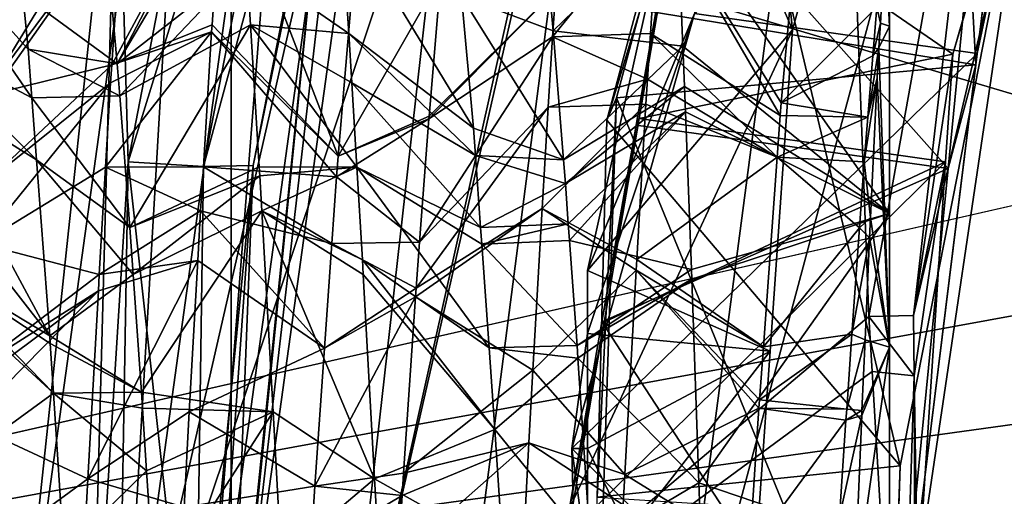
# Model space of a CAD drawing. Extents: x 0 to 200, y 18 to 95.
# Tile 34 of 256: x 33.02 to 35.26, y 47.83 to 48.92. Entities that reach past the tile are written whole.
import ezdxf

# ---------------------------------------------------------------- set-up
doc = ezdxf.new("R2010")
doc.units = 0

msp = doc.modelspace()

# ---------------------------------------------------------------- linework, layer by layer
for points in [[(33.5, 43.477016, 264.504822), (33.5, 53.722206, 267.25), (33.5, 40.731827, 267.25)], [(33.5, 53.722206, 267.25), (33.5, 53.722206, 274.75), (33.5, 40.731827, 267.25)], [(33.5, 53.722206, 274.75), (33.5, 50.977016, 277.495178), (33.5, 40.731827, 267.25)], [(33.5, 50.977016, 264.504822), (33.5, 53.722206, 267.25), (33.5, 43.477016, 264.504822)], [(29.777065, 48.735497), (57.841534, 53.63353), (29.699997, 47.227016)], [(57.841534, 53.63353), (58.344566, 52.458443), (29.699997, 47.227016)], [(29.962137, 50.000259), (57.841534, 53.63353), (29.777065, 48.735497)], [(31.358555, 52.606842, 1.499999), (30.602217, 50.141075, 1.499999), (38.188873, 48.782566, 1.499999)], [(38.450687, 49.605213, 1.499999), (31.358555, 52.606842, 1.499999), (38.188873, 48.782566, 1.499999)], [(58.344566, 52.458443), (58.744335, 51.244335), (29.699997, 47.227016)], [(35.839737, 52.227016, 2.686884), (44.499992, 47.227016, 2.686884), (34.499989, 47.227016, 2.686884)], [(34.840733, 49.815205, 282.572418), (35.839737, 52.227016, 2.686884), (34.499989, 47.227016, 2.686884)], [(29.884443, 50.60128, 27.5), (34.36409, 52.108208, 27.5), (33.249989, 47.227016, 27.5)], [(34.36409, 52.108208, 27.5), (34.814583, 51.891266, 28), (33.249989, 47.227016, 27.5)], [(34.814583, 51.891266, 28), (33.749996, 47.227016, 28), (33.249989, 47.227016, 27.5)], [(34.814583, 51.891266, 28), (34.814583, 51.891266, 29.5), (33.749996, 47.227016, 28)], [(34.814583, 51.891266, 29.5), (34.019516, 49.619118, 29.5), (33.749996, 47.227016, 28)], [(34.953041, 48.244423, 34.5), (34.814583, 51.891266, 34.5), (33.749996, 47.227016, 34.5)], [(34.814583, 51.891266, 34.5), (34.814583, 51.891266, 49), (33.749996, 47.227016, 34.5)], [(34.814583, 51.891266, 49), (33.749996, 47.227016, 49), (33.749996, 47.227016, 34.5)], [(34.814583, 51.891266, 49), (41.035889, 49.227016, 49), (33.749996, 47.227016, 49)], [(35.237759, 49.830742, 34.5), (34.814583, 51.891266, 34.5), (34.953041, 48.244423, 34.5)], [(58.744335, 51.244335), (59.037842, 50.000259), (29.699997, 47.227016)], [(33.5, 50.977016, 277.495178), (33.5, 40.731827, 274.75), (33.5, 40.731827, 267.25)], [(33.5, 50.977016, 277.495178), (33.5, 43.477016, 277.495178), (33.5, 40.731827, 274.75)], [(33.5, 47.227016, 263.5), (33.5, 50.977016, 264.504822), (33.5, 43.477016, 264.504822)], [(33.5, 50.977016, 277.495178), (33.5, 47.227016, 278.5), (33.5, 43.477016, 277.495178)], [(91.499992, 47.227016, 263.5), (33.5, 50.977016, 264.504822), (33.5, 47.227016, 263.5)], [(91.499992, 50.977016, 264.504822), (33.5, 50.977016, 264.504822), (91.499992, 47.227016, 263.5)], [(91.499992, 50.977016, 277.495178), (91.499992, 47.227016, 278.5), (33.5, 47.227016, 278.5)], [(33.5, 50.977016, 277.495178), (91.499992, 50.977016, 277.495178), (33.5, 47.227016, 278.5)], [(29.884443, 50.60128, 27.5), (33.249989, 47.227016, 27.5), (29.499992, 47.227016, 27.5)], [(33.431755, 50.348579, 63), (29.884443, 50.60128, 63), (32.999992, 47.227016, 63)], [(29.499992, 50.376331, 257.358826), (33.239944, 49.481468, 257.18277), (29.499992, 47.227016, 257)], [(66.499992, 47.227016, 285), (66.499992, 50.376331, 284.641174), (29.499992, 47.227016, 285)], [(66.499992, 50.376331, 284.641174), (29.499992, 50.376331, 284.641174), (29.499992, 47.227016, 285)], [(33.249989, 47.227016, 63.066986), (33.431755, 50.348579, 63), (32.999992, 47.227016, 63)], [(33.672379, 50.28072, 63.066986), (33.431755, 50.348579, 63), (33.249989, 47.227016, 63.066986)], [(33.433006, 47.227016, 63.25), (33.672379, 50.28072, 63.066986), (33.249989, 47.227016, 63.066986)], [(33.848511, 50.231045, 63.25), (33.672379, 50.28072, 63.066986), (33.433006, 47.227016, 63.25)], [(33.5, 47.227016, 63.5), (33.848511, 50.231045, 63.25), (33.433006, 47.227016, 63.25)], [(33.912987, 50.21286, 63.5), (33.848511, 50.231045, 63.25), (33.5, 47.227016, 63.5)], [(33.500031, 47.227016, 256.5), (33.912987, 50.21286, 63.5), (33.5, 47.227016, 63.5)], [(33.722923, 49.430386, 256.685547), (33.912987, 50.21286, 63.5), (33.500031, 47.227016, 256.5)], [(34.527092, 49.267334, 33.55191), (35.547836, 50.20615, 33.954327), (35.143986, 48.842464, 33.99054)], [(35.547836, 50.20615, 33.954327), (35.414829, 49.778988, 34.40218), (35.143986, 48.842464, 33.99054)], [(38.038387, 47.93248, 1.499999), (30.602217, 50.141075, 1.499999), (30.304358, 47.579166, 1.499999)], [(38.188873, 48.782566, 1.499999), (30.602217, 50.141075, 1.499999), (38.038387, 47.93248, 1.499999)], [(33.239944, 49.481468, 257.18277), (33.564003, 50.144833, 257.282135), (33.264919, 48.596596, 257.035034)], [(33.564003, 50.144833, 257.282135), (33.735664, 50.121185, 257.172241), (33.264919, 48.596596, 257.035034)], [(33.264919, 48.596596, 257.035034), (33.735664, 50.121185, 257.172241), (33.436699, 48.586079, 256.92334)], [(33.735664, 50.121185, 257.172241), (33.853142, 50.125046, 257.004089), (33.436699, 48.586079, 256.92334)], [(33.853142, 50.125046, 257.004089), (33.550175, 48.588818, 256.752411), (33.436699, 48.586079, 256.92334)], [(33.853142, 50.125046, 257.004089), (33.722923, 49.430386, 256.685547), (33.550175, 48.588818, 256.752411)], [(59.037842, 50.000259), (59.222916, 48.735497), (29.699997, 47.227016)], [(34.77879, 48.897423, 30.136328), (34.670456, 49.957104, 30.338158), (34.311756, 48.34901, 30.374023)], [(34.670456, 49.957104, 30.338158), (34.555553, 48.935143, 30.559135), (34.311756, 48.34901, 30.374023)], [(35.009323, 49.727417, 30.123106), (34.670456, 49.957104, 30.338158), (34.77879, 48.897423, 30.136328)], [(34.019516, 49.619118, 29.5), (34.346684, 49.902905, 29.5), (33.749996, 47.227016, 29.5)], [(34.346684, 49.902905, 29.5), (33.999996, 47.227016, 29.5), (33.749996, 47.227016, 29.5)], [(34.346684, 49.902905, 29.5), (34.77879, 48.897423, 30.136328), (33.999996, 47.227016, 29.5)], [(34.346684, 49.902905, 29.5), (35.009323, 49.727417, 30.123106), (34.77879, 48.897423, 30.136328)], [(34.499989, 47.227016, 282.913177), (34.840733, 49.815205, 282.572418), (34.499989, 47.227016, 2.686884)], [(118.275154, 47.227016, 282.913177), (34.840733, 49.815205, 282.572418), (34.499989, 47.227016, 282.913177)], [(117.93441, 49.815205, 282.572418), (34.840733, 49.815205, 282.572418), (118.275154, 47.227016, 282.913177)], [(35.054325, 48.2472, 34.441814), (35.237759, 49.830742, 34.5), (34.953041, 48.244423, 34.5)], [(35.414829, 49.778988, 34.40218), (35.237759, 49.830742, 34.5), (35.054325, 48.2472, 34.441814)], [(35.143986, 48.842464, 33.99054), (35.414829, 49.778988, 34.40218), (35.054325, 48.2472, 34.441814)], [(34.999996, 49.716633, 9.763784), (34.999996, 49.727016, 10.000002), (34.999996, 44.987686, 11.111486)], [(34.999996, 49.727016, 10.000002), (34.999996, 49.72171, 10.162793), (34.999996, 44.987686, 11.111486)], [(34.999996, 49.72171, 10.162793), (34.999996, 49.537262, 10.955386), (34.999996, 44.987686, 11.111486)], [(34.999996, 49.639153, 9.331636), (34.999996, 49.716633, 9.763784), (34.999996, 44.987686, 11.111486)], [(34.610973, 49.646736, 31.84325), (34.35564, 48.691704, 31.866325), (35.024166, 47.904354, 31.449951)], [(34.610973, 49.646736, 31.84325), (34.431847, 48.943367, 32.059673), (34.35564, 48.691704, 31.866325)], [(35.333141, 49.474293, 31.409641), (34.610973, 49.646736, 31.84325), (35.024166, 47.904354, 31.449951)], [(34.999996, 49.605434, 9.242207), (34.999996, 49.639153, 9.331636), (34.999996, 44.987686, 11.111486)], [(34.019516, 49.619118, 29.5), (33.749996, 47.227016, 29.5), (33.749996, 47.227016, 28)], [(34.999996, 49.585564, 9.189506), (34.999996, 49.605434, 9.242207), (34.999996, 44.987686, 11.111486)], [(34.999996, 49.585564, 9.189506), (34.999996, 44.749344, 10.333397), (34.999996, 44.727016, 10.000002)], [(34.999996, 49.483662, 8.919231), (34.999996, 49.585564, 9.189506), (34.999996, 44.727016, 10.000002)], [(34.999996, 49.585564, 9.189506), (34.999996, 44.987686, 11.111486), (34.999996, 44.749344, 10.333397)], [(34.431847, 48.943367, 32.059673), (35.285339, 49.537872, 32.474354), (35.196438, 48.817944, 32.49263)], [(34.555553, 48.935143, 30.559135), (35.285339, 49.537872, 30.974352), (35.199581, 48.843388, 30.991982)], [(34.999996, 49.537262, 10.955386), (34.999996, 49.108028, 11.646751), (34.999996, 44.987686, 11.111486)], [(35.285339, 49.537872, 32.474354), (35.182537, 49.080372, 32.920113), (35.196438, 48.817944, 32.49263)], [(35.285339, 49.537872, 30.974352), (35.333141, 49.474293, 31.409641), (35.199581, 48.843388, 30.991982)], [(33.239944, 49.481468, 257.18277), (32.999992, 47.227016, 257.000031), (29.499992, 47.227016, 257)], [(32.999992, 47.227016, 257.000031), (33.239944, 49.481468, 257.18277), (33.178806, 47.227016, 256.954041)], [(33.239944, 49.481468, 257.18277), (33.264919, 48.596596, 257.035034), (33.178806, 47.227016, 256.954041)], [(34.999996, 49.249557, 8.530539), (34.999996, 49.483662, 8.919231), (34.999996, 44.727016, 10.000002)], [(35.333141, 49.474293, 31.409641), (35.024166, 47.904354, 31.449951), (34.999996, 47.227016, 31.033012)], [(35.199581, 48.843388, 30.991982), (35.333141, 49.474293, 31.409641), (34.999996, 47.227016, 31.033012)], [(33.496811, 47.227016, 256.556946), (33.722923, 49.430386, 256.685547), (33.500031, 47.227016, 256.5)], [(33.550175, 48.588818, 256.752411), (33.722923, 49.430386, 256.685547), (33.496811, 47.227016, 256.556946)], [(33.51368, 49.344196, 12.117602), (33.214958, 49.099499, 11.649542), (33.240108, 48.819942, 11.926457)], [(33.518047, 49.289265, 12.178794), (33.51368, 49.344196, 12.117602), (33.240108, 48.819942, 11.926457)], [(33.250942, 49.172207, 7.716093), (33.481941, 49.289265, 7.82121), (33.227757, 48.817871, 7.460888)], [(33.481941, 49.289265, 7.82121), (33.456074, 48.909348, 7.516101), (33.227757, 48.817871, 7.460888)], [(33.534275, 49.050858, 12.370255), (33.518047, 49.289265, 12.178794), (33.240108, 48.819942, 11.926457)], [(33.456074, 48.909348, 7.516101), (33.481941, 49.289265, 7.82121), (33.743679, 48.610031, 7.928062)], [(33.481941, 49.289265, 7.82121), (33.774986, 48.978836, 8.250434), (33.743679, 48.610031, 7.928062)], [(32.969788, 48.928368, 8.182369), (33.258408, 49.271416, 7.815573), (32.956436, 48.776577, 8.03874)], [(33.258408, 49.271416, 7.815573), (33.250942, 49.172207, 7.716093), (32.956436, 48.776577, 8.03874)], [(34.524067, 49.267693, 33.35244), (34.422249, 48.680618, 33.366348), (35.133392, 48.581467, 32.932732)], [(34.524067, 49.267693, 33.35244), (34.527092, 49.267334, 33.55191), (34.422249, 48.680618, 33.366348)], [(34.527092, 49.267334, 33.55191), (34.429268, 48.695362, 33.565495), (34.422249, 48.680618, 33.366348)], [(34.527092, 49.267334, 33.55191), (35.143986, 48.842464, 33.99054), (34.429268, 48.695362, 33.565495)], [(35.182537, 49.080372, 32.920113), (34.524067, 49.267693, 33.35244), (35.133392, 48.581467, 32.932732)], [(34.995407, 49.18161, 8.438933), (34.999996, 49.249557, 8.530539), (34.999996, 48.905941, 8.14765)], [(34.999996, 48.905941, 8.14765), (34.999996, 49.249557, 8.530539), (34.999996, 44.727016, 10.000002)], [(41.035889, 49.227016, 49), (40.5, 47.227016, 49), (33.749996, 47.227016, 49)], [(32.749043, 49.172207, 12.283906), (32.767578, 48.889034, 12.487859), (33.045532, 48.742802, 11.967171)], [(33.037231, 48.853321, 11.898775), (32.749043, 49.172207, 12.283906), (33.045532, 48.742802, 11.967171)], [(33.024982, 48.977997, 11.753391), (32.749043, 49.172207, 12.283906), (33.037231, 48.853321, 11.898775)], [(32.956436, 48.776577, 8.03874), (33.250942, 49.172207, 7.716093), (32.954483, 48.750828, 8.021996)], [(33.250942, 49.172207, 7.716093), (33.227757, 48.817871, 7.460888), (32.954483, 48.750828, 8.021996)], [(33.749043, 49.172207, 12.283906), (33.534275, 49.050858, 12.370255), (33.767582, 48.889011, 12.487873)], [(33.749043, 49.172207, 12.283906), (33.767582, 48.889011, 12.487873), (34.051731, 48.673641, 12.038879)], [(34.02494, 48.974186, 11.746541), (33.749043, 49.172207, 12.283906), (34.051731, 48.673641, 12.038879)], [(34.51638, 49.169281, 12.264848), (34.226479, 48.971222, 11.777133), (34.233585, 48.895233, 11.859048)], [(34.239307, 48.988365, 7.592), (34.474136, 49.179901, 7.722668), (34.231693, 48.881413, 7.497292)], [(34.474136, 49.179901, 7.722668), (34.455063, 48.889179, 7.511787), (34.231693, 48.881413, 7.497292)], [(34.51638, 49.169281, 12.264848), (34.233585, 48.895233, 11.859048), (34.52903, 48.860332, 12.473367)], [(34.455063, 48.889179, 7.511787), (34.474136, 49.179901, 7.722668), (34.75061, 48.702339, 7.987861)], [(34.474136, 49.179901, 7.722668), (34.752712, 48.731331, 8.003391), (34.75061, 48.702339, 7.987861)], [(34.474136, 49.179901, 7.722668), (34.774944, 48.973804, 8.252636), (34.752712, 48.731331, 8.003391)], [(34.999996, 49.108028, 11.646751), (34.51638, 49.169281, 12.264848), (34.999996, 48.479488, 12.163631)], [(34.51638, 49.169281, 12.264848), (34.52903, 48.860332, 12.473367), (34.999996, 48.479488, 12.163631)], [(34.98988, 49.099941, 8.328833), (34.995407, 49.18161, 8.438933), (34.999996, 48.905941, 8.14765)], [(33.214958, 49.099499, 11.649542), (33.024982, 48.977997, 11.753391), (33.240108, 48.819942, 11.926457)], [(34.971237, 48.949512, 8.192636), (34.98988, 49.099941, 8.328833), (34.97921, 48.913166, 8.138865)], [(34.97921, 48.913166, 8.138865), (34.98988, 49.099941, 8.328833), (34.999996, 48.905941, 8.14765)], [(34.999996, 49.108028, 11.646751), (34.999996, 48.479488, 12.163631), (34.999996, 44.987686, 11.111486)], [(35.196438, 48.817944, 32.49263), (35.182537, 49.080372, 32.920113), (35.133392, 48.581467, 32.932732)], [(33.534275, 49.050858, 12.370255), (33.240108, 48.819942, 11.926457), (33.245682, 48.74765, 11.975505)], [(33.543915, 48.909348, 12.483898), (33.534275, 49.050858, 12.370255), (33.245682, 48.74765, 11.975505)], [(33.534275, 49.050858, 12.370255), (33.543915, 48.909348, 12.483898), (33.767582, 48.889011, 12.487873)], [(33.774986, 48.978836, 8.250434), (33.977478, 49.020248, 8.262094), (33.743679, 48.610031, 7.928062)], [(33.977478, 49.020248, 8.262094), (33.950596, 48.701324, 7.98605), (33.743679, 48.610031, 7.928062)], [(33.977478, 49.020248, 8.262094), (34.239307, 48.988365, 7.592), (33.950596, 48.701324, 7.98605)], [(34.239307, 48.988365, 7.592), (34.231693, 48.881413, 7.497292), (33.950047, 48.694771, 7.98038)], [(33.950596, 48.701324, 7.98605), (34.239307, 48.988365, 7.592), (33.950047, 48.694771, 7.98038)], [(33.024982, 48.977997, 11.753391), (33.037231, 48.853321, 11.898775), (33.240108, 48.819942, 11.926457)], [(34.02494, 48.974186, 11.746541), (34.051731, 48.673641, 12.038879), (34.25713, 48.601372, 12.081761)], [(34.233585, 48.895233, 11.859048), (34.02494, 48.974186, 11.746541), (34.25713, 48.601372, 12.081761)], [(34.226479, 48.971222, 11.777133), (34.02494, 48.974186, 11.746541), (34.233585, 48.895233, 11.859048)], [(34.774944, 48.973804, 8.252636), (34.971237, 48.949512, 8.192636), (34.752712, 48.731331, 8.003391)], [(34.431847, 48.943367, 32.059673), (34.377991, 48.742542, 32.064522), (34.35564, 48.691704, 31.866325)], [(34.431847, 48.943367, 32.059673), (35.196438, 48.817944, 32.49263), (34.377991, 48.742542, 32.064522)], [(34.971237, 48.949512, 8.192636), (34.962177, 48.838623, 8.103777), (34.752712, 48.731331, 8.003391)], [(34.971237, 48.949512, 8.192636), (34.97921, 48.913166, 8.138865), (34.962177, 48.838623, 8.103777)], [(34.555553, 48.935143, 30.559135), (35.199581, 48.843388, 30.991982), (34.275784, 47.943874, 30.583298)], [(34.311859, 48.205742, 30.377752), (34.555553, 48.935143, 30.559135), (34.275784, 47.943874, 30.583298)], [(34.311756, 48.34901, 30.374023), (34.555553, 48.935143, 30.559135), (34.311859, 48.205742, 30.377752)], [(33.455074, 48.892998, 7.506866), (33.436314, 48.585464, 7.333219), (33.213676, 48.584637, 7.335726)], [(33.225075, 48.776821, 7.431324), (33.455074, 48.892998, 7.506866), (33.213676, 48.584637, 7.335726)], [(33.227757, 48.817871, 7.460888), (33.455074, 48.892998, 7.506866), (33.225075, 48.776821, 7.431324)], [(33.456074, 48.909348, 7.516101), (33.455074, 48.892998, 7.506866), (33.227757, 48.817871, 7.460888)], [(33.543915, 48.909348, 12.483898), (33.245682, 48.74765, 11.975505), (33.268841, 48.447533, 12.179103)], [(33.563675, 48.585464, 12.66678), (33.543915, 48.909348, 12.483898), (33.268841, 48.447533, 12.179103)], [(33.436314, 48.585464, 7.333219), (33.455074, 48.892998, 7.506866), (33.739643, 48.56255, 7.886562)], [(33.455074, 48.892998, 7.506866), (33.456074, 48.909348, 7.516101), (33.743679, 48.610031, 7.928062)], [(33.455074, 48.892998, 7.506866), (33.743679, 48.610031, 7.928062), (33.739643, 48.56255, 7.886562)], [(33.543915, 48.909348, 12.483898), (33.563675, 48.585464, 12.66678), (33.786312, 48.584637, 12.664273)], [(33.774914, 48.776821, 12.568679), (33.543915, 48.909348, 12.483898), (33.786312, 48.584637, 12.664273)], [(33.767582, 48.889011, 12.487873), (33.543915, 48.909348, 12.483898), (33.774914, 48.776821, 12.568679)], [(34.77879, 48.897423, 30.136328), (34.727634, 48.165337, 30.147615), (33.999996, 47.227016, 29.5)], [(34.52903, 48.860332, 12.473367), (34.233585, 48.895233, 11.859048), (34.25713, 48.601372, 12.081761)], [(34.77879, 48.897423, 30.136328), (34.311756, 48.34901, 30.374023), (34.727634, 48.165337, 30.147615)], [(34.97921, 48.913166, 8.138865), (34.975975, 48.856537, 8.081264), (34.962177, 48.838623, 8.103777)], [(34.97921, 48.913166, 8.138865), (34.999996, 48.905941, 8.14765), (34.975975, 48.856537, 8.081264)], [(34.975975, 48.856537, 8.081264), (34.999996, 48.905941, 8.14765), (34.999996, 48.174427, 7.686473)], [(34.999996, 44.787945, 9.451423), (34.999996, 48.905941, 8.14765), (34.999996, 44.727016, 10.000002)], [(34.999996, 45.120754, 8.653279), (34.999996, 48.905941, 8.14765), (34.999996, 44.787945, 9.451423)], [(34.999996, 48.174427, 7.686473), (34.999996, 48.905941, 8.14765), (34.999996, 45.120754, 8.653279)], [(32.767578, 48.889034, 12.487859), (32.77491, 48.776821, 12.568679), (33.056183, 48.601181, 12.054812)], [(33.045532, 48.742802, 11.967171), (32.767578, 48.889034, 12.487859), (33.056183, 48.601181, 12.054812)], [(33.767582, 48.889011, 12.487873), (33.774914, 48.776821, 12.568679), (34.056171, 48.611538, 12.069878)], [(34.051731, 48.673641, 12.038879), (33.767582, 48.889011, 12.487873), (34.056171, 48.611538, 12.069878)], [(34.231693, 48.881413, 7.497292), (34.222275, 48.721561, 7.421363), (33.929169, 48.413548, 7.811785)], [(33.950047, 48.694771, 7.98038), (34.231693, 48.881413, 7.497292), (33.929169, 48.413548, 7.811785)], [(34.231693, 48.881413, 7.497292), (34.44825, 48.785477, 7.436566), (34.222275, 48.721561, 7.421363)], [(34.231693, 48.881413, 7.497292), (34.455063, 48.889179, 7.511787), (34.44825, 48.785477, 7.436566)], [(34.44825, 48.785477, 7.436566), (34.455063, 48.889179, 7.511787), (34.74374, 48.607464, 7.937044)], [(34.455063, 48.889179, 7.511787), (34.75061, 48.702339, 7.987861), (34.74374, 48.607464, 7.937044)], [(33.245682, 48.74765, 11.975505), (33.037231, 48.853321, 11.898775), (33.045532, 48.742802, 11.967171)], [(33.240108, 48.819942, 11.926457), (33.037231, 48.853321, 11.898775), (33.245682, 48.74765, 11.975505)], [(34.532799, 48.768276, 12.535498), (34.52903, 48.860332, 12.473367), (34.25713, 48.601372, 12.081761)], [(34.52903, 48.860332, 12.473367), (34.532799, 48.768276, 12.535498), (34.999996, 48.479488, 12.163631)], [(34.975975, 48.856537, 8.081264), (34.972057, 48.788132, 8.011691), (34.950733, 48.698624, 7.99159)], [(34.962177, 48.838623, 8.103777), (34.975975, 48.856537, 8.081264), (34.950733, 48.698624, 7.99159)], [(34.972057, 48.788132, 8.011691), (34.975975, 48.856537, 8.081264), (34.999996, 48.174427, 7.686473)], [(34.275784, 47.943874, 30.583298), (35.199581, 48.843388, 30.991982), (34.999996, 47.227016, 31.033012)], [(34.429268, 48.695362, 33.565495), (35.143986, 48.842464, 33.99054), (35.127907, 48.596897, 33.996918)], [(34.752712, 48.731331, 8.003391), (34.962177, 48.838623, 8.103777), (34.950733, 48.698624, 7.99159)], [(35.127907, 48.596897, 33.996918), (35.143986, 48.842464, 33.99054), (35.054325, 48.2472, 34.441814)], [(32.954483, 48.750828, 8.021996), (33.227757, 48.817871, 7.460888), (32.939091, 48.548687, 7.890556)], [(33.227757, 48.817871, 7.460888), (33.225075, 48.776821, 7.431324), (32.939091, 48.548687, 7.890556)], [(34.377991, 48.742542, 32.064522), (35.196438, 48.817944, 32.49263), (34.999996, 47.227016, 32.533012)], [(35.196438, 48.817944, 32.49263), (35.133392, 48.581467, 32.932732), (34.999996, 47.227016, 32.533012)], [(34.44825, 48.785477, 7.436566), (34.444839, 48.727947, 7.407706), (34.222275, 48.721561, 7.421363)], [(34.444839, 48.727947, 7.407706), (34.44825, 48.785477, 7.436566), (34.74374, 48.607464, 7.937044)], [(34.942448, 48.597233, 7.910341), (34.972057, 48.788132, 8.011691), (34.956532, 48.470016, 7.785902)], [(34.950733, 48.698624, 7.99159), (34.972057, 48.788132, 8.011691), (34.942448, 48.597233, 7.910341)], [(34.956532, 48.470016, 7.785902), (34.972057, 48.788132, 8.011691), (34.999996, 48.174427, 7.686473)], [(32.77491, 48.776821, 12.568679), (32.786308, 48.584637, 12.664273), (33.086269, 48.200821, 12.302581)], [(33.056183, 48.601181, 12.054812), (32.77491, 48.776821, 12.568679), (33.086269, 48.200821, 12.302581)], [(32.939091, 48.548687, 7.890556), (33.225075, 48.776821, 7.431324), (32.928631, 48.411167, 7.801134)], [(33.225075, 48.776821, 7.431324), (33.213676, 48.584637, 7.335726), (32.928631, 48.411167, 7.801134)], [(33.774914, 48.776821, 12.568679), (33.786312, 48.584637, 12.664273), (34.067898, 48.44743, 12.151789)], [(34.056171, 48.611538, 12.069878), (33.774914, 48.776821, 12.568679), (34.067898, 48.44743, 12.151789)], [(34.532799, 48.768276, 12.535498), (34.25713, 48.601372, 12.081761), (34.261436, 48.547615, 12.122504)], [(34.534962, 48.710587, 12.561999), (34.532799, 48.768276, 12.535498), (34.261436, 48.547615, 12.122504)], [(34.532799, 48.768276, 12.535498), (34.534962, 48.710587, 12.561999), (34.999996, 48.479488, 12.163631)], [(59.222916, 48.735497), (59.298164, 47.459484), (29.699997, 47.227016)], [(33.245682, 48.74765, 11.975505), (33.045532, 48.742802, 11.967171), (33.268841, 48.447533, 12.179103)], [(33.045532, 48.742802, 11.967171), (33.056183, 48.601181, 12.054812), (33.268841, 48.447533, 12.179103)], [(34.332439, 47.355793, 32.09692), (34.377991, 48.742542, 32.064522), (34.999996, 47.227016, 32.533012)], [(34.333809, 47.832737, 31.886387), (34.377991, 48.742542, 32.064522), (34.332439, 47.355793, 32.09692)], [(34.35564, 48.691704, 31.866325), (34.377991, 48.742542, 32.064522), (34.333809, 47.832737, 31.886387)], [(34.222275, 48.721561, 7.421363), (34.208687, 48.490742, 7.311724), (33.921391, 48.308914, 7.749054)], [(33.929169, 48.413548, 7.811785), (34.222275, 48.721561, 7.421363), (33.921391, 48.308914, 7.749054)], [(34.208687, 48.490742, 7.311724), (34.444839, 48.727947, 7.407706), (34.423813, 48.374126, 7.230218)], [(34.222275, 48.721561, 7.421363), (34.444839, 48.727947, 7.407706), (34.208687, 48.490742, 7.311724)], [(34.444839, 48.727947, 7.407706), (34.74374, 48.607464, 7.937044), (34.423813, 48.374126, 7.230218)], [(34.75061, 48.702339, 7.987861), (34.752712, 48.731331, 8.003391), (34.950733, 48.698624, 7.99159)], [(33.739643, 48.56255, 7.886562), (33.950047, 48.694771, 7.98038), (33.929169, 48.413548, 7.811785)], [(33.743679, 48.610031, 7.928062), (33.950047, 48.694771, 7.98038), (33.739643, 48.56255, 7.886562)], [(33.950596, 48.701324, 7.98605), (33.950047, 48.694771, 7.98038), (33.743679, 48.610031, 7.928062)], [(34.534962, 48.710587, 12.561999), (34.261436, 48.547615, 12.122504), (34.268005, 48.455818, 12.168642)], [(34.534962, 48.710587, 12.561999), (34.268005, 48.455818, 12.168642), (34.270702, 48.417984, 12.18766)], [(34.534962, 48.710587, 12.561999), (34.270702, 48.417984, 12.18766), (34.548462, 48.351273, 12.727056)], [(35.024166, 47.904354, 31.449951), (34.35564, 48.691704, 31.866325), (34.333809, 47.832737, 31.886387)], [(34.344555, 48.232613, 33.376965), (34.429268, 48.695362, 33.565495), (34.349979, 48.231785, 33.576508)], [(34.422249, 48.680618, 33.366348), (34.429268, 48.695362, 33.565495), (34.344555, 48.232613, 33.376965)], [(34.429268, 48.695362, 33.565495), (35.127907, 48.596897, 33.996918), (34.349979, 48.231785, 33.576508)], [(34.999996, 48.479488, 12.163631), (34.534962, 48.710587, 12.561999), (34.548462, 48.351273, 12.727056)], [(34.75061, 48.702339, 7.987861), (34.950733, 48.698624, 7.99159), (34.74374, 48.607464, 7.937044)], [(34.74374, 48.607464, 7.937044), (34.950733, 48.698624, 7.99159), (34.942448, 48.597233, 7.910341)], [(34.051731, 48.673641, 12.038879), (34.056171, 48.611538, 12.069878), (34.25713, 48.601372, 12.081761)], [(35.133392, 48.581467, 32.932732), (34.422249, 48.680618, 33.366348), (34.344555, 48.232613, 33.376965)], [(33.276333, 48.340042, 12.22685), (33.056183, 48.601181, 12.054812), (33.086269, 48.200821, 12.302581)], [(33.268841, 48.447533, 12.179103), (33.056183, 48.601181, 12.054812), (33.276333, 48.340042, 12.22685)], [(34.261436, 48.547615, 12.122504), (34.056171, 48.611538, 12.069878), (34.067898, 48.44743, 12.151789)], [(34.25713, 48.601372, 12.081761), (34.056171, 48.611538, 12.069878), (34.261436, 48.547615, 12.122504)], [(34.423813, 48.374126, 7.230218), (34.74374, 48.607464, 7.937044), (34.712418, 48.175484, 7.705666)], [(34.74374, 48.607464, 7.937044), (34.931511, 48.446404, 7.829241), (34.712418, 48.175484, 7.705666)], [(34.74374, 48.607464, 7.937044), (34.942448, 48.597233, 7.910341), (34.931511, 48.446404, 7.829241)], [(32.786308, 48.584637, 12.664273), (32.798828, 48.373806, 12.769144), (33.086269, 48.200821, 12.302581)], [(32.928631, 48.411167, 7.801134), (33.213676, 48.584637, 7.335726), (33.199192, 48.340549, 7.214315)], [(33.178806, 47.227016, 256.954041), (33.264919, 48.596596, 257.035034), (33.241524, 47.227016, 256.937897)], [(33.213676, 48.584637, 7.335726), (33.430187, 48.48505, 7.27652), (33.199192, 48.340549, 7.214315)], [(33.213676, 48.584637, 7.335726), (33.436314, 48.585464, 7.333219), (33.430187, 48.48505, 7.27652)], [(33.241524, 47.227016, 256.937897), (33.264919, 48.596596, 257.035034), (33.416973, 47.227016, 256.776062)], [(33.264919, 48.596596, 257.035034), (33.436699, 48.586079, 256.92334), (33.416973, 47.227016, 256.776062)], [(33.564941, 48.564789, 12.678455), (33.563675, 48.585464, 12.66678), (33.268841, 48.447533, 12.179103)], [(33.416973, 47.227016, 256.776062), (33.550175, 48.588818, 256.752411), (33.453003, 47.227016, 256.677185)], [(33.436699, 48.586079, 256.92334), (33.550175, 48.588818, 256.752411), (33.416973, 47.227016, 256.776062)], [(33.430187, 48.48505, 7.27652), (33.436314, 48.585464, 7.333219), (33.729076, 48.410782, 7.820711)], [(33.436314, 48.585464, 7.333219), (33.739643, 48.56255, 7.886562), (33.729076, 48.410782, 7.820711)], [(33.550175, 48.588818, 256.752411), (33.496811, 47.227016, 256.556946), (33.453003, 47.227016, 256.677185)], [(33.786312, 48.584637, 12.664273), (33.563675, 48.585464, 12.66678), (33.564941, 48.564789, 12.678455)], [(33.786312, 48.584637, 12.664273), (33.564941, 48.564789, 12.678455), (33.569798, 48.48505, 12.723479)], [(33.786312, 48.584637, 12.664273), (33.569798, 48.48505, 12.723479), (33.798813, 48.373867, 12.769114)], [(33.786312, 48.584637, 12.664273), (33.798813, 48.373867, 12.769114), (34.087479, 48.17326, 12.288633)], [(34.07061, 48.409546, 12.170694), (33.786312, 48.584637, 12.664273), (34.087479, 48.17326, 12.288633)], [(34.067898, 48.44743, 12.151789), (33.786312, 48.584637, 12.664273), (34.07061, 48.409546, 12.170694)], [(34.2672, 47.747784, 33.588005), (35.127907, 48.596897, 33.996918), (35.017403, 46.90921, 34.040749)], [(34.349979, 48.231785, 33.576508), (35.127907, 48.596897, 33.996918), (34.2672, 47.747784, 33.588005)], [(35.133392, 48.581467, 32.932732), (34.344555, 48.232613, 33.376965), (34.999996, 47.227016, 32.966988)], [(34.942448, 48.597233, 7.910341), (34.956532, 48.470016, 7.785902), (34.931511, 48.446404, 7.829241)], [(35.133392, 48.581467, 32.932732), (34.999996, 47.227016, 32.966988), (34.999996, 47.227016, 32.533012)], [(35.127907, 48.596897, 33.996918), (35.056473, 48.109459, 34.445255), (35.017403, 46.90921, 34.040749)], [(35.127907, 48.596897, 33.996918), (35.054325, 48.2472, 34.441814), (35.056473, 48.109459, 34.445255)], [(33.564941, 48.564789, 12.678455), (33.268841, 48.447533, 12.179103), (33.276333, 48.340042, 12.22685)], [(33.569798, 48.48505, 12.723479), (33.564941, 48.564789, 12.678455), (33.276333, 48.340042, 12.22685)], [(33.739643, 48.56255, 7.886562), (33.929169, 48.413548, 7.811785), (33.729076, 48.410782, 7.820711)], [(34.268005, 48.455818, 12.168642), (34.261436, 48.547615, 12.122504), (34.067898, 48.44743, 12.151789)], [(33.920052, 48.289146, 7.741556), (34.208687, 48.490742, 7.311724), (34.186989, 48.122673, 7.136889)], [(33.921391, 48.308914, 7.749054), (34.208687, 48.490742, 7.311724), (33.920052, 48.289146, 7.741556)], [(34.208687, 48.490742, 7.311724), (34.422382, 48.349937, 7.218089), (34.186989, 48.122673, 7.136889)], [(34.208687, 48.490742, 7.311724), (34.423813, 48.374126, 7.230218), (34.422382, 48.349937, 7.218089)], [(33.430187, 48.48505, 7.27652), (33.423824, 48.372517, 7.235259), (33.199192, 48.340549, 7.214315)], [(33.569798, 48.48505, 12.723479), (33.276333, 48.340042, 12.22685), (33.295006, 48.072147, 12.345843)], [(33.569798, 48.48505, 12.723479), (33.295006, 48.072147, 12.345843), (33.59568, 48.027569, 12.891214)], [(33.423824, 48.372517, 7.235259), (33.430187, 48.48505, 7.27652), (33.712448, 48.172073, 7.71714)], [(33.430187, 48.48505, 7.27652), (33.729076, 48.410782, 7.820711), (33.712448, 48.172073, 7.71714)], [(33.800797, 48.340549, 12.785685), (33.569798, 48.48505, 12.723479), (33.826679, 47.874901, 12.929205)], [(33.569798, 48.48505, 12.723479), (33.59568, 48.027569, 12.891214), (33.826679, 47.874901, 12.929205)], [(33.798813, 48.373867, 12.769114), (33.569798, 48.48505, 12.723479), (33.800797, 48.340549, 12.785685)], [(34.999996, 48.479488, 12.163631), (34.548462, 48.351273, 12.727056), (34.549267, 48.329876, 12.736883)], [(34.999996, 48.479488, 12.163631), (34.549267, 48.329876, 12.736883), (34.565762, 47.865845, 12.863841)], [(34.999996, 48.479488, 12.163631), (34.565762, 47.865845, 12.863841), (34.999996, 47.718246, 12.451265)], [(34.931511, 48.446404, 7.829241), (34.956532, 48.470016, 7.785902), (34.954296, 48.424152, 7.75335)], [(34.954296, 48.424152, 7.75335), (34.956532, 48.470016, 7.785902), (34.999996, 48.174427, 7.686473)], [(34.999996, 48.479488, 12.163631), (34.999996, 47.718246, 12.451265), (34.999996, 44.987686, 11.111486)], [(34.268005, 48.455818, 12.168642), (34.067898, 48.44743, 12.151789), (34.07061, 48.409546, 12.170694)], [(34.270702, 48.417984, 12.18766), (34.268005, 48.455818, 12.168642), (34.07061, 48.409546, 12.170694)], [(34.931511, 48.446404, 7.829241), (34.913929, 48.204021, 7.698908), (34.712418, 48.175484, 7.705666)], [(34.931511, 48.446404, 7.829241), (34.954296, 48.424152, 7.75335), (34.913929, 48.204021, 7.698908)], [(34.913929, 48.204021, 7.698908), (34.954296, 48.424152, 7.75335), (34.944134, 48.191494, 7.643465)], [(34.944134, 48.191494, 7.643465), (34.954296, 48.424152, 7.75335), (34.999996, 48.174427, 7.686473)], [(32.928631, 48.411167, 7.801134), (33.199192, 48.340549, 7.214315), (32.90847, 48.120117, 7.677067)], [(33.729076, 48.410782, 7.820711), (33.921391, 48.308914, 7.749054), (33.712448, 48.172073, 7.71714)], [(33.729076, 48.410782, 7.820711), (33.929169, 48.413548, 7.811785), (33.921391, 48.308914, 7.749054)], [(34.270702, 48.417984, 12.18766), (34.07061, 48.409546, 12.170694), (34.287842, 48.178352, 12.308109)], [(34.287842, 48.178352, 12.308109), (34.07061, 48.409546, 12.170694), (34.087479, 48.17326, 12.288633)], [(34.548462, 48.351273, 12.727056), (34.270702, 48.417984, 12.18766), (34.287842, 48.178352, 12.308109)], [(33.087448, 48.183044, 12.30704), (32.798828, 48.373806, 12.769144), (33.094883, 48.07008, 12.335401)], [(32.798828, 48.373806, 12.769144), (32.800793, 48.340549, 12.785685), (33.094883, 48.07008, 12.335401)], [(33.086269, 48.200821, 12.302581), (32.798828, 48.373806, 12.769144), (33.087448, 48.183044, 12.30704)], [(33.423824, 48.372517, 7.235259), (33.404305, 48.027569, 7.108785), (33.173309, 47.874901, 7.070795)], [(33.197121, 48.303192, 7.2028), (33.423824, 48.372517, 7.235259), (33.173309, 47.874901, 7.070795)], [(33.199192, 48.340549, 7.214315), (33.423824, 48.372517, 7.235259), (33.197121, 48.303192, 7.2028)], [(33.423824, 48.372517, 7.235259), (33.712448, 48.172073, 7.71714), (33.404305, 48.027569, 7.108785)], [(34.087479, 48.17326, 12.288633), (33.798813, 48.373867, 12.769114), (34.100769, 47.987202, 12.381501)], [(33.798813, 48.373867, 12.769114), (33.800797, 48.340549, 12.785685), (34.100769, 47.987202, 12.381501)], [(34.422382, 48.349937, 7.218089), (34.423813, 48.374126, 7.230218), (34.712418, 48.175484, 7.705666)], [(33.094883, 48.07008, 12.335401), (32.800793, 48.340549, 12.785685), (32.826675, 47.874901, 12.929205)], [(33.199192, 48.340549, 7.214315), (33.197121, 48.303192, 7.2028), (32.90847, 48.120117, 7.677067)], [(33.276333, 48.340042, 12.22685), (33.086269, 48.200821, 12.302581), (33.295006, 48.072147, 12.345843)], [(34.100769, 47.987202, 12.381501), (33.800797, 48.340549, 12.785685), (33.826679, 47.874901, 12.929205)], [(34.186989, 48.122673, 7.136889), (34.422382, 48.349937, 7.218089), (34.3965, 47.884781, 7.072996)], [(34.549267, 48.329876, 12.736883), (34.548462, 48.351273, 12.727056), (34.287842, 48.178352, 12.308109)], [(34.311756, 48.34901, 30.374023), (34.311859, 48.205742, 30.377752), (34.727634, 48.165337, 30.147615)], [(34.422382, 48.349937, 7.218089), (34.702419, 48.035755, 7.637553), (34.3965, 47.884781, 7.072996)], [(34.422382, 48.349937, 7.218089), (34.703671, 48.054993, 7.641126), (34.702419, 48.035755, 7.637553)], [(34.422382, 48.349937, 7.218089), (34.712418, 48.175484, 7.705666), (34.703671, 48.054993, 7.641126)], [(33.921391, 48.308914, 7.749054), (33.920052, 48.289146, 7.741556), (33.712448, 48.172073, 7.71714)], [(34.549267, 48.329876, 12.736883), (34.287842, 48.178352, 12.308109), (34.289913, 48.149441, 12.322642)], [(34.549267, 48.329876, 12.736883), (34.289913, 48.149441, 12.322642), (34.565762, 47.865845, 12.863841)], [(32.900288, 48.001827, 7.626642), (33.197121, 48.303192, 7.2028), (33.173309, 47.874901, 7.070795)], [(32.906158, 48.086731, 7.662837), (33.197121, 48.303192, 7.2028), (32.900288, 48.001827, 7.626642)], [(32.90847, 48.120117, 7.677067), (33.197121, 48.303192, 7.2028), (32.906158, 48.086731, 7.662837)], [(33.712448, 48.172073, 7.71714), (33.920052, 48.289146, 7.741556), (33.690586, 47.858299, 7.580999)], [(33.920052, 48.289146, 7.741556), (33.892647, 47.887806, 7.589329), (33.690586, 47.858299, 7.580999)], [(33.920052, 48.289146, 7.741556), (34.186989, 48.122673, 7.136889), (33.892647, 47.887806, 7.589329)], [(34.960464, 48.118893, 34.5), (34.953041, 48.244423, 34.5), (33.749996, 47.227016, 34.5)], [(35.054325, 48.2472, 34.441814), (34.953041, 48.244423, 34.5), (35.056473, 48.109459, 34.445255)], [(34.953041, 48.244423, 34.5), (34.960464, 48.118893, 34.5), (35.056473, 48.109459, 34.445255)], [(34.344555, 48.232613, 33.376965), (34.263386, 47.764591, 33.38805), (34.999996, 47.227016, 32.966988)], [(34.344555, 48.232613, 33.376965), (34.349979, 48.231785, 33.576508), (34.263386, 47.764591, 33.38805)], [(34.263386, 47.764591, 33.38805), (34.349979, 48.231785, 33.576508), (34.2672, 47.747784, 33.588005)], [(33.086269, 48.200821, 12.302581), (33.087448, 48.183044, 12.30704), (33.295006, 48.072147, 12.345843)], [(34.312038, 47.943932, 30.384565), (34.311859, 48.205742, 30.377752), (34.275784, 47.943874, 30.583298)], [(34.727634, 48.165337, 30.147615), (34.311859, 48.205742, 30.377752), (34.312038, 47.943932, 30.384565)], [(34.703671, 48.054993, 7.641126), (34.913929, 48.204021, 7.698908), (34.90247, 48.03331, 7.644258)], [(34.712418, 48.175484, 7.705666), (34.913929, 48.204021, 7.698908), (34.703671, 48.054993, 7.641126)], [(34.913929, 48.204021, 7.698908), (34.944134, 48.191494, 7.643465), (34.90247, 48.03331, 7.644258)], [(33.295006, 48.072147, 12.345843), (33.087448, 48.183044, 12.30704), (33.094883, 48.07008, 12.335401)], [(34.287842, 48.178352, 12.308109), (34.087479, 48.17326, 12.288633), (34.289913, 48.149441, 12.322642)], [(34.90247, 48.03331, 7.644258), (34.944134, 48.191494, 7.643465), (34.937099, 48.030632, 7.567488)], [(34.919724, 47.604721, 7.447522), (34.999996, 48.174427, 7.686473), (34.999996, 47.329559, 7.502105)], [(34.936592, 48.01915, 7.562064), (34.999996, 48.174427, 7.686473), (34.919724, 47.604721, 7.447522)], [(34.937099, 48.030632, 7.567488), (34.999996, 48.174427, 7.686473), (34.936592, 48.01915, 7.562064)], [(34.944134, 48.191494, 7.643465), (34.999996, 48.174427, 7.686473), (34.937099, 48.030632, 7.567488)], [(34.999996, 45.705566, 8.016266), (34.999996, 48.174427, 7.686473), (34.999996, 45.120754, 8.653279)], [(34.999996, 47.329559, 7.502105), (34.999996, 48.174427, 7.686473), (34.999996, 45.705566, 8.016266)], [(33.404305, 48.027569, 7.108785), (33.712448, 48.172073, 7.71714), (33.690586, 47.858299, 7.580999)], [(34.727634, 48.165337, 30.147615), (34.662083, 47.227016, 30.162083), (33.999996, 47.227016, 29.5)], [(34.289913, 48.149441, 12.322642), (34.087479, 48.17326, 12.288633), (34.100769, 47.987202, 12.381501)], [(34.727634, 48.165337, 30.147615), (34.312038, 47.943932, 30.384565), (34.662083, 47.227016, 30.162083)], [(34.289913, 48.149441, 12.322642), (34.100769, 47.987202, 12.381501), (34.318508, 47.719032, 12.447819)], [(34.565762, 47.865845, 12.863841), (34.289913, 48.149441, 12.322642), (34.318508, 47.719032, 12.447819)], [(34.960464, 48.118893, 34.5), (33.749996, 47.227016, 34.5), (35.062283, 46.397572, 34.5)], [(34.186989, 48.122673, 7.136889), (34.178047, 47.957035, 7.109716), (33.892647, 47.887806, 7.589329)], [(34.178047, 47.957035, 7.109716), (34.186989, 48.122673, 7.136889), (34.3965, 47.884781, 7.072996)], [(35.056473, 48.109459, 34.445255), (34.960464, 48.118893, 34.5), (35.062283, 46.397572, 34.5)], [(35.017403, 46.90921, 34.040749), (35.056473, 48.109459, 34.445255), (35.083191, 46.39735, 34.488014)], [(35.056473, 48.109459, 34.445255), (35.062283, 46.397572, 34.5), (35.083191, 46.39735, 34.488014)], [(33.094883, 48.07008, 12.335401), (32.826675, 47.874901, 12.929205), (33.118725, 47.708305, 12.426228)], [(33.295006, 48.072147, 12.345843), (33.094883, 48.07008, 12.335401), (33.297523, 48.036026, 12.361888)], [(33.306927, 47.892784, 12.397614), (33.094883, 48.07008, 12.335401), (33.118725, 47.708305, 12.426228)], [(33.297523, 48.036026, 12.361888), (33.094883, 48.07008, 12.335401), (33.306927, 47.892784, 12.397614)], [(33.295006, 48.072147, 12.345843), (33.297523, 48.036026, 12.361888), (33.59568, 48.027569, 12.891214)], [(34.702419, 48.035755, 7.637553), (34.703671, 48.054993, 7.641126), (34.90247, 48.03331, 7.644258)], [(33.173309, 47.874901, 7.070795), (33.404305, 48.027569, 7.108785), (33.392563, 47.810425, 7.067289)], [(33.59568, 48.027569, 12.891214), (33.297523, 48.036026, 12.361888), (33.306927, 47.892784, 12.397614)], [(33.59568, 48.027569, 12.891214), (33.306927, 47.892784, 12.397614), (33.325687, 47.606956, 12.468897)], [(33.613667, 47.694744, 12.954816), (33.59568, 48.027569, 12.891214), (33.325687, 47.606956, 12.468897)], [(33.404305, 48.027569, 7.108785), (33.690586, 47.858299, 7.580999), (33.392563, 47.810425, 7.067289)], [(33.826679, 47.874901, 12.929205), (33.59568, 48.027569, 12.891214), (33.613667, 47.694744, 12.954816)], [(34.3965, 47.884781, 7.072996), (34.702419, 48.035755, 7.637553), (34.681202, 47.709335, 7.576928)], [(34.702419, 48.035755, 7.637553), (34.900784, 48.008167, 7.636212), (34.681202, 47.709335, 7.576928)], [(34.702419, 48.035755, 7.637553), (34.90247, 48.03331, 7.644258), (34.900784, 48.008167, 7.636212)], [(34.886047, 47.788311, 7.565826), (34.936592, 48.01915, 7.562064), (34.919724, 47.604721, 7.447522)], [(34.900784, 48.008167, 7.636212), (34.936592, 48.01915, 7.562064), (34.886047, 47.788311, 7.565826)], [(34.90247, 48.03331, 7.644258), (34.937099, 48.030632, 7.567488), (34.900784, 48.008167, 7.636212)], [(34.937099, 48.030632, 7.567488), (34.936592, 48.01915, 7.562064), (34.900784, 48.008167, 7.636212)], [(32.900288, 48.001827, 7.626642), (33.173309, 47.874901, 7.070795), (32.877861, 47.659237, 7.546943)], [(34.900784, 48.008167, 7.636212), (34.886047, 47.788311, 7.565826), (34.681202, 47.709335, 7.576928)], [(34.100769, 47.987202, 12.381501), (33.826679, 47.874901, 12.929205), (34.118683, 47.710468, 12.424633)], [(34.318508, 47.719032, 12.447819), (34.100769, 47.987202, 12.381501), (34.118683, 47.710468, 12.424633)], [(34.178047, 47.957035, 7.109716), (34.170227, 47.811985, 7.085923), (33.880039, 47.693657, 7.554338)], [(33.88937, 47.837135, 7.580198), (34.178047, 47.957035, 7.109716), (33.880039, 47.693657, 7.554338)], [(33.892647, 47.887806, 7.589329), (34.178047, 47.957035, 7.109716), (33.88937, 47.837135, 7.580198)], [(34.178047, 47.957035, 7.109716), (34.392803, 47.815815, 7.063296), (34.170227, 47.811985, 7.085923)], [(34.178047, 47.957035, 7.109716), (34.3965, 47.884781, 7.072996), (34.392803, 47.815815, 7.063296)], [(38.038387, 47.93248, 1.499999), (30.304358, 47.579166, 1.499999), (37.999989, 47.227016, 1.499999)], [(34.312038, 47.943932, 30.384565), (34.275784, 47.943874, 30.583298), (34.313141, 46.411297, 30.424452)], [(34.275784, 47.943874, 30.583298), (34.471512, 46.499195, 30.617489), (34.313141, 46.411297, 30.424452)], [(34.275784, 47.943874, 30.583298), (34.999996, 47.227016, 31.033012), (34.471512, 46.499195, 30.617489)], [(34.662083, 47.227016, 30.162083), (34.312038, 47.943932, 30.384565), (34.313141, 46.411297, 30.424452)], [(35.024166, 47.904354, 31.449951), (34.333809, 47.832737, 31.886387), (35.020084, 47.789829, 31.452831)], [(35.024166, 47.904354, 31.449951), (35.020084, 47.789829, 31.452831), (34.999996, 47.227016, 31.033012)], [(33.306927, 47.892784, 12.397614), (33.118725, 47.708305, 12.426228), (33.325687, 47.606956, 12.468897)], [(33.690586, 47.858299, 7.580999), (33.892647, 47.887806, 7.589329), (33.88937, 47.837135, 7.580198)], [(34.392803, 47.815815, 7.063296), (34.3965, 47.884781, 7.072996), (34.681202, 47.709335, 7.576928)], [(32.826675, 47.874901, 12.929205), (32.830059, 47.811687, 12.937881), (33.118725, 47.708305, 12.426228)], [(33.173309, 47.874901, 7.070795), (33.16647, 47.747124, 7.05326), (32.877861, 47.659237, 7.546943)], [(33.173309, 47.874901, 7.070795), (33.392563, 47.810425, 7.067289), (33.16647, 47.747124, 7.05326)], [(33.830063, 47.811665, 12.937884), (33.826679, 47.874901, 12.929205), (33.613667, 47.694744, 12.954816)], [(33.826679, 47.874901, 12.929205), (33.830063, 47.811665, 12.937884), (34.118683, 47.710468, 12.424633)], [(34.567894, 47.804684, 12.870171), (34.565762, 47.865845, 12.863841), (34.318508, 47.719032, 12.447819)], [(34.565762, 47.865845, 12.863841), (34.567894, 47.804684, 12.870171), (34.999996, 47.718246, 12.451265)], [(33.392563, 47.810425, 7.067289), (33.690586, 47.858299, 7.580999), (33.681244, 47.712883, 7.566225)], [(33.690586, 47.858299, 7.580999), (33.88937, 47.837135, 7.580198), (33.681244, 47.712883, 7.566225)], [(33.681244, 47.712883, 7.566225), (33.88937, 47.837135, 7.580198), (33.880039, 47.693657, 7.554338)]]:
    msp.add_3dface(points)

doc.saveas('drawing.dxf')
